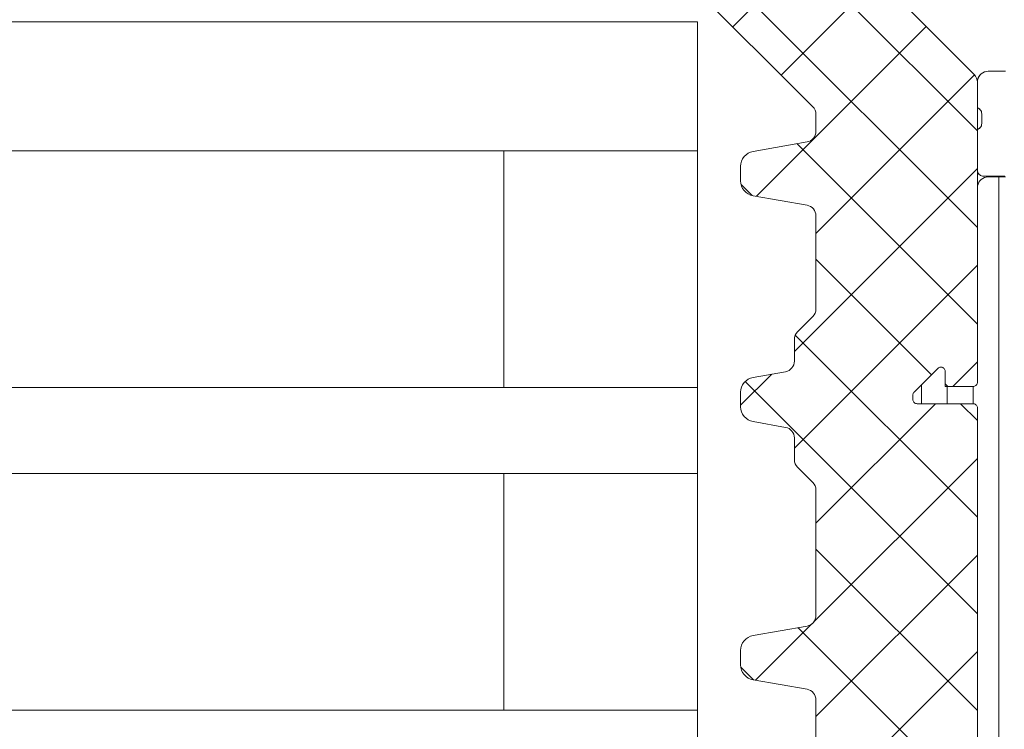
# Model space of a CAD drawing. Header units: metres. Extents: x 69 to 122.5, y -21.4 to -4.6.
# Tile 38 of 250: x 73.3525 to 73.3982, y -17.8864 to -17.8534. Entities that reach past the tile are written whole.
import ezdxf

# ---------------------------------------------------------------- set-up
doc = ezdxf.new("R2010")
doc.units = ezdxf.units.M
doc.header["$LTSCALE"] = 0.02
doc.layers.add('032_Metallarbeiten-Fenster', color=7, linetype='Continuous', lineweight=5)

msp = doc.modelspace()

# ---------------------------------------------------------------- linework, layer by layer
at = {"layer": '032_Metallarbeiten-Fenster', "color": 251, "linetype": 'Continuous', "lineweight": 9, "true_color": 0x555555}
for p, q in [((73.397, -17.858606), (73.383033, -17.844639)), ((73.397, -17.863096), (73.3802, -17.846296)), ((73.385636, -17.853767), (73.390132, -17.84927)), ((73.387881, -17.856012), (73.392377, -17.851516)), ((73.386732, -17.861651), (73.394622, -17.853761)), ((73.3895, -17.863373), (73.396866, -17.856007)), ((73.397, -17.867586), (73.388621, -17.859207)), ((73.3885, -17.868863), (73.397, -17.860363)), ((73.398, -17.91683), (73.398, -17.86075)), ((73.386536, -17.861612), (73.386022, -17.861098)), ((73.3885, -17.873353), (73.397, -17.864853)), ((73.394865, -17.869942), (73.3895, -17.864576)), ((73.397, -17.876566), (73.38854, -17.868107)), ((73.395853, -17.87049), (73.397, -17.869343)), ((73.386, -17.871363), (73.387449, -17.869913)), ((73.397, -17.881057), (73.386207, -17.870263)), ((73.3944, -17.87129), (73.3944, -17.870407)), ((73.3956, -17.87129), (73.3956, -17.870462)), ((73.3968, -17.87129), (73.3968, -17.87049)), ((73.3895, -17.876843), (73.395053, -17.87129)), ((73.397, -17.872076), (73.396214, -17.87129)), ((73.389391, -17.881442), (73.397, -17.873833)), ((73.397, -17.885547), (73.3895, -17.878047)), ((73.3895, -17.885823), (73.397, -17.878323)), ((73.38669, -17.884143), (73.38931, -17.881523)), ((73.397, -17.890037), (73.388663, -17.881699)), ((73.3895, -17.890313), (73.397, -17.882813)), ((73.3866, -17.884127), (73.386009, -17.883536))]:
    msp.add_line(p, q, dxfattribs=at)
at = {"layer": '032_Metallarbeiten-Fenster', "color": 4, "lineweight": 5, "true_color": 0x00ffff}
for p, q in [((73.384, -17.85354), (73.3325, -17.85354)), ((73.384, -17.85354), (73.384, -17.89154)), ((73.3325, -17.85954), (73.384, -17.85954)), ((73.375, -17.85954), (73.375, -17.87054)), ((73.384, -17.87054), (73.3325, -17.87054)), ((73.375, -17.87054), (73.384, -17.87054)), ((73.3325, -17.87454), (73.384, -17.87454)), ((73.375, -17.88554), (73.375, -17.87454)), ((73.375, -17.87454), (73.384, -17.87454)), ((73.3325, -17.88554), (73.384, -17.88554))]:
    msp.add_line(p, q, dxfattribs=at)
at = {"layer": '032_Metallarbeiten-Fenster', "lineweight": 5}
for p, q in [((73.374999, -17.85954), (73.374999, -17.87054)), ((73.384, -17.85954), (73.384, -17.87054)), ((73.374999, -17.87454), (73.374999, -17.88554)), ((73.384, -17.87454), (73.384, -17.88554))]:
    msp.add_line(p, q, dxfattribs=at)
at = {"layer": '032_Metallarbeiten-Fenster', "linetype": 'Continuous', "lineweight": 5}
for points in [[(73.397, -17.90609), (73.397, -17.87149), (73.397, -17.87149), (73.396997, -17.871455), (73.396988, -17.871422), (73.396973, -17.87139), (73.396953, -17.871362), (73.396928, -17.871337), (73.3969, -17.871317), (73.396868, -17.871302), (73.396835, -17.871293), (73.3968, -17.87129), (73.3942, -17.87129), (73.3942, -17.87129), (73.394165, -17.871287), (73.394132, -17.871278), (73.3941, -17.871263), (73.394071, -17.871243), (73.394047, -17.871219), (73.394027, -17.87119), (73.394012, -17.871158), (73.394003, -17.871125), (73.394, -17.87109), (73.394, -17.87089), (73.394, -17.87089), (73.394002, -17.870859), (73.39401, -17.870828), (73.394022, -17.870799), (73.394038, -17.870773), (73.394059, -17.870749), (73.395159, -17.869649), (73.395159, -17.869649), (73.395186, -17.869625), (73.395218, -17.869608), (73.395252, -17.869596), (73.395288, -17.86959), (73.395324, -17.869592), (73.395359, -17.869599), (73.395393, -17.869613), (73.395423, -17.869633), (73.39545, -17.869657), (73.395471, -17.869687), (73.395487, -17.869719), (73.395497, -17.869754), (73.3955, -17.86979), (73.3955, -17.87049), (73.3968, -17.87049), (73.3968, -17.87049), (73.396835, -17.870487), (73.396868, -17.870478), (73.3969, -17.870463), (73.396928, -17.870443), (73.396953, -17.870419), (73.396973, -17.87039), (73.396988, -17.870358), (73.396997, -17.870325), (73.397, -17.87029), (73.397, -17.856346), (73.397, -17.856346), (73.39699, -17.856248), (73.396962, -17.856154), (73.396916, -17.856068), (73.396853, -17.855992), (73.385646, -17.844785)], [(73.383654, -17.851785), (73.389354, -17.857485), (73.389354, -17.857485), (73.389416, -17.85756), (73.389462, -17.857647), (73.38949, -17.857741), (73.3895, -17.857838), (73.3895, -17.858632), (73.3895, -17.858632), (73.389492, -17.858719), (73.38947, -17.858803), (73.389433, -17.858882), (73.389383, -17.858954), (73.389321, -17.859015), (73.38925, -17.859065), (73.389171, -17.859102), (73.389087, -17.859125), (73.386578, -17.859567), (73.386578, -17.859567), (73.386461, -17.859599), (73.38635, -17.85965), (73.38625, -17.85972), (73.386164, -17.859806), (73.386094, -17.859906), (73.386042, -17.860017), (73.386011, -17.860135), (73.386, -17.860256), (73.386, -17.860934), (73.386, -17.860934), (73.386011, -17.861056), (73.386042, -17.861174), (73.386094, -17.861284), (73.386164, -17.861384), (73.38625, -17.86147), (73.38635, -17.86154), (73.386461, -17.861592), (73.386578, -17.861624), (73.389087, -17.862066), (73.389087, -17.862066), (73.389171, -17.862088), (73.38925, -17.862125), (73.389321, -17.862175), (73.389383, -17.862237), (73.389433, -17.862308), (73.38947, -17.862387), (73.389492, -17.862471), (73.3895, -17.862558), (73.3895, -17.866888), (73.3895, -17.866888), (73.38949, -17.866986), (73.389462, -17.867079), (73.389416, -17.867166), (73.389354, -17.867242), (73.388646, -17.867949), (73.388646, -17.867949), (73.388584, -17.868025), (73.388538, -17.868111), (73.38851, -17.868205), (73.3885, -17.868302), (73.3885, -17.869309), (73.3885, -17.869309), (73.388492, -17.869395), (73.38847, -17.86948), (73.388433, -17.869559), (73.388383, -17.86963), (73.388321, -17.869692), (73.38825, -17.869742), (73.388171, -17.869778), (73.388087, -17.869801), (73.386578, -17.870067), (73.386578, -17.870067), (73.386461, -17.870099), (73.38635, -17.87015), (73.38625, -17.87022), (73.386164, -17.870306), (73.386094, -17.870406), (73.386042, -17.870517), (73.386011, -17.870635), (73.386, -17.870756), (73.386, -17.871434), (73.386, -17.871434), (73.386011, -17.871556), (73.386042, -17.871674), (73.386094, -17.871784), (73.386164, -17.871884), (73.38625, -17.87197), (73.38635, -17.87204), (73.386461, -17.872092), (73.386578, -17.872124), (73.388087, -17.87239), (73.388087, -17.87239), (73.388171, -17.872412), (73.38825, -17.872449), (73.388321, -17.872499), (73.388383, -17.872561), (73.388433, -17.872632), (73.38847, -17.872711), (73.388492, -17.872795), (73.3885, -17.872882), (73.3885, -17.873888), (73.3885, -17.873888), (73.38851, -17.873986), (73.388538, -17.874079), (73.388584, -17.874166), (73.388646, -17.874242), (73.389354, -17.874949), (73.389354, -17.874949), (73.389416, -17.875025), (73.389462, -17.875111), (73.38949, -17.875205), (73.3895, -17.875302), (73.3895, -17.881132), (73.3895, -17.881132), (73.389492, -17.881219), (73.38947, -17.881303), (73.389433, -17.881382), (73.389383, -17.881454), (73.389321, -17.881515), (73.38925, -17.881565), (73.389171, -17.881602), (73.389087, -17.881625), (73.386578, -17.882067), (73.386578, -17.882067), (73.386461, -17.882099), (73.38635, -17.88215), (73.38625, -17.88222), (73.386164, -17.882306), (73.386094, -17.882406), (73.386042, -17.882517), (73.386011, -17.882635), (73.386, -17.882756), (73.386, -17.883434), (73.386, -17.883434), (73.386011, -17.883556), (73.386042, -17.883674), (73.386094, -17.883784), (73.386164, -17.883884), (73.38625, -17.88397), (73.38635, -17.88404), (73.386461, -17.884092), (73.386578, -17.884124), (73.389087, -17.884566), (73.389087, -17.884566), (73.389171, -17.884588), (73.38925, -17.884625), (73.389321, -17.884675), (73.389383, -17.884737), (73.389433, -17.884808), (73.38947, -17.884887), (73.389492, -17.884971), (73.3895, -17.885058), (73.3895, -17.893132)], [(73.3983, -17.85584), (73.3975, -17.85584), (73.397402, -17.85585), (73.397309, -17.855878), (73.397222, -17.855924), (73.397146, -17.855987), (73.397084, -17.856062), (73.397038, -17.856149), (73.39701, -17.856243), (73.397, -17.85634), (73.397, -17.85754), (73.397042, -17.857556), (73.397081, -17.857579), (73.397116, -17.857608), (73.397146, -17.857643), (73.39717, -17.857682), (73.397187, -17.857724), (73.397197, -17.857768), (73.3972, -17.857813), (73.3972, -17.858267), (73.397197, -17.858312), (73.397187, -17.858356), (73.39717, -17.858399), (73.397146, -17.858437), (73.397116, -17.858472), (73.397081, -17.858501), (73.397042, -17.858524), (73.397, -17.85854), (73.397, -17.86042), (73.397006, -17.860479), (73.397023, -17.860535), (73.39705, -17.860587), (73.397088, -17.860632), (73.397133, -17.860669), (73.397185, -17.860697), (73.397241, -17.860714), (73.3973, -17.86072), (73.39828, -17.86072)], [(73.39831, -17.86075), (73.3975, -17.86075), (73.3975, -17.86075), (73.397413, -17.860758), (73.397329, -17.86078), (73.39725, -17.860817), (73.397179, -17.860867), (73.397117, -17.860929), (73.397067, -17.861), (73.39703, -17.861079), (73.397008, -17.861163), (73.397, -17.86125), (73.397, -17.87029), (73.397, -17.87029), (73.396997, -17.870325), (73.396988, -17.870358), (73.396973, -17.87039), (73.396953, -17.870419), (73.396928, -17.870443), (73.3969, -17.870463), (73.396868, -17.870478), (73.396835, -17.870487), (73.3968, -17.87049), (73.3957, -17.87049), (73.3957, -17.87049), (73.395661, -17.870486), (73.395623, -17.870475), (73.395589, -17.870456), (73.395559, -17.870431), (73.395534, -17.870401), (73.395515, -17.870367), (73.395504, -17.870329), (73.3955, -17.87029), (73.3955, -17.86979), (73.3955, -17.86979), (73.395497, -17.869754), (73.395487, -17.869719), (73.395471, -17.869687), (73.39545, -17.869657), (73.395423, -17.869633), (73.395393, -17.869613), (73.395359, -17.869599), (73.395324, -17.869592), (73.395288, -17.86959), (73.395252, -17.869596), (73.395218, -17.869608), (73.395186, -17.869625), (73.395159, -17.869649), (73.394059, -17.870749), (73.394059, -17.870749), (73.394038, -17.870773), (73.394022, -17.870799), (73.39401, -17.870828), (73.394002, -17.870859), (73.394, -17.87089), (73.394, -17.87109), (73.394, -17.87109), (73.394003, -17.871125), (73.394012, -17.871158), (73.394027, -17.87119), (73.394047, -17.871219), (73.394071, -17.871243), (73.3941, -17.871263), (73.394132, -17.871278), (73.394165, -17.871287), (73.3942, -17.87129), (73.3968, -17.87129), (73.3968, -17.87129), (73.396835, -17.871293), (73.396868, -17.871302), (73.3969, -17.871317), (73.396928, -17.871337), (73.396953, -17.871362), (73.396973, -17.87139), (73.396988, -17.871422), (73.396997, -17.871455), (73.397, -17.87149), (73.397, -17.90609)]]:
    msp.add_lwpolyline(points, dxfattribs=at)
at = {"layer": '032_Metallarbeiten-Fenster', "lineweight": 5}
for points in [[(73.397, -17.90609), (73.397, -17.87149), (73.397, -17.87149), (73.396997, -17.871455), (73.396988, -17.871422), (73.396973, -17.87139), (73.396953, -17.871362), (73.396928, -17.871337), (73.3969, -17.871317), (73.396868, -17.871302), (73.396835, -17.871293), (73.3968, -17.87129), (73.3942, -17.87129), (73.3942, -17.87129), (73.394165, -17.871287), (73.394132, -17.871278), (73.3941, -17.871263), (73.394071, -17.871243), (73.394047, -17.871219), (73.394027, -17.87119), (73.394012, -17.871158), (73.394003, -17.871125), (73.394, -17.87109), (73.394, -17.87089), (73.394, -17.87089), (73.394002, -17.870859), (73.39401, -17.870828), (73.394022, -17.870799), (73.394038, -17.870773), (73.394059, -17.870749), (73.395159, -17.869649), (73.395159, -17.869649), (73.395186, -17.869625), (73.395218, -17.869608), (73.395252, -17.869596), (73.395288, -17.86959), (73.395324, -17.869592), (73.395359, -17.869599), (73.395393, -17.869613), (73.395423, -17.869633), (73.39545, -17.869657), (73.395471, -17.869687), (73.395487, -17.869719), (73.395497, -17.869754), (73.3955, -17.86979), (73.3955, -17.87049), (73.3968, -17.87049), (73.3968, -17.87049), (73.396835, -17.870487), (73.396868, -17.870478), (73.3969, -17.870463), (73.396928, -17.870443), (73.396953, -17.870419), (73.396973, -17.87039), (73.396988, -17.870358), (73.396997, -17.870325), (73.397, -17.87029), (73.397, -17.856346), (73.397, -17.856346), (73.39699, -17.856248), (73.396962, -17.856154), (73.396916, -17.856068), (73.396853, -17.855992), (73.385646, -17.844785)], [(73.383654, -17.851785), (73.389354, -17.857485), (73.389354, -17.857485), (73.389416, -17.85756), (73.389462, -17.857647), (73.38949, -17.857741), (73.3895, -17.857838), (73.3895, -17.858632), (73.3895, -17.858632), (73.389492, -17.858719), (73.38947, -17.858803), (73.389433, -17.858882), (73.389383, -17.858954), (73.389321, -17.859015), (73.38925, -17.859065), (73.389171, -17.859102), (73.389087, -17.859125), (73.386578, -17.859567), (73.386578, -17.859567), (73.386461, -17.859599), (73.38635, -17.85965), (73.38625, -17.85972), (73.386164, -17.859806), (73.386094, -17.859906), (73.386042, -17.860017), (73.386011, -17.860135), (73.386, -17.860256), (73.386, -17.860934), (73.386, -17.860934), (73.386011, -17.861056), (73.386042, -17.861174), (73.386094, -17.861284), (73.386164, -17.861384), (73.38625, -17.86147), (73.38635, -17.86154), (73.386461, -17.861592), (73.386578, -17.861624), (73.389087, -17.862066), (73.389087, -17.862066), (73.389171, -17.862088), (73.38925, -17.862125), (73.389321, -17.862175), (73.389383, -17.862237), (73.389433, -17.862308), (73.38947, -17.862387), (73.389492, -17.862471), (73.3895, -17.862558), (73.3895, -17.866888), (73.3895, -17.866888), (73.38949, -17.866986), (73.389462, -17.867079), (73.389416, -17.867166), (73.389354, -17.867242), (73.388646, -17.867949), (73.388646, -17.867949), (73.388584, -17.868025), (73.388538, -17.868111), (73.38851, -17.868205), (73.3885, -17.868302), (73.3885, -17.869309), (73.3885, -17.869309), (73.388492, -17.869395), (73.38847, -17.86948), (73.388433, -17.869559), (73.388383, -17.86963), (73.388321, -17.869692), (73.38825, -17.869742), (73.388171, -17.869778), (73.388087, -17.869801), (73.386578, -17.870067), (73.386578, -17.870067), (73.386461, -17.870099), (73.38635, -17.87015), (73.38625, -17.87022), (73.386164, -17.870306), (73.386094, -17.870406), (73.386042, -17.870517), (73.386011, -17.870635), (73.386, -17.870756), (73.386, -17.871434), (73.386, -17.871434), (73.386011, -17.871556), (73.386042, -17.871674), (73.386094, -17.871784), (73.386164, -17.871884), (73.38625, -17.87197), (73.38635, -17.87204), (73.386461, -17.872092), (73.386578, -17.872124), (73.388087, -17.87239), (73.388087, -17.87239), (73.388171, -17.872412), (73.38825, -17.872449), (73.388321, -17.872499), (73.388383, -17.872561), (73.388433, -17.872632), (73.38847, -17.872711), (73.388492, -17.872795), (73.3885, -17.872882), (73.3885, -17.873888), (73.3885, -17.873888), (73.38851, -17.873986), (73.388538, -17.874079), (73.388584, -17.874166), (73.388646, -17.874242), (73.389354, -17.874949), (73.389354, -17.874949), (73.389416, -17.875025), (73.389462, -17.875111), (73.38949, -17.875205), (73.3895, -17.875302), (73.3895, -17.881132), (73.3895, -17.881132), (73.389492, -17.881219), (73.38947, -17.881303), (73.389433, -17.881382), (73.389383, -17.881454), (73.389321, -17.881515), (73.38925, -17.881565), (73.389171, -17.881602), (73.389087, -17.881625), (73.386578, -17.882067), (73.386578, -17.882067), (73.386461, -17.882099), (73.38635, -17.88215), (73.38625, -17.88222), (73.386164, -17.882306), (73.386094, -17.882406), (73.386042, -17.882517), (73.386011, -17.882635), (73.386, -17.882756), (73.386, -17.883434), (73.386, -17.883434), (73.386011, -17.883556), (73.386042, -17.883674), (73.386094, -17.883784), (73.386164, -17.883884), (73.38625, -17.88397), (73.38635, -17.88404), (73.386461, -17.884092), (73.386578, -17.884124), (73.389087, -17.884566), (73.389087, -17.884566), (73.389171, -17.884588), (73.38925, -17.884625), (73.389321, -17.884675), (73.389383, -17.884737), (73.389433, -17.884808), (73.38947, -17.884887), (73.389492, -17.884971), (73.3895, -17.885058), (73.3895, -17.893132)], [(73.384, -17.85354), (72.404426, -17.85354), (72.404426, -17.89154), (73.384, -17.89154)], [(73.3983, -17.85584), (73.3975, -17.85584), (73.3975, -17.85584), (73.397413, -17.855848), (73.397329, -17.85587), (73.39725, -17.855907), (73.397179, -17.855957), (73.397117, -17.856019), (73.397067, -17.85609), (73.39703, -17.856169), (73.397008, -17.856253), (73.397, -17.85634), (73.397, -17.85754), (73.397, -17.85754), (73.397048, -17.857559), (73.397092, -17.857587), (73.39713, -17.857623), (73.39716, -17.857664), (73.397183, -17.857711), (73.397196, -17.857761), (73.3972, -17.857813), (73.3972, -17.858267), (73.3972, -17.858267), (73.397196, -17.858319), (73.397183, -17.858369), (73.39716, -17.858416), (73.39713, -17.858457), (73.397092, -17.858493), (73.397048, -17.858521), (73.397, -17.85854), (73.397, -17.86042), (73.397, -17.86042), (73.397004, -17.860472), (73.397018, -17.860523), (73.39704, -17.86057), (73.39707, -17.860613), (73.397107, -17.86065), (73.39715, -17.86068), (73.397197, -17.860702), (73.397248, -17.860716), (73.3973, -17.86072), (73.39828, -17.86072)], [(73.39831, -17.86075), (73.3975, -17.86075), (73.3975, -17.86075), (73.397413, -17.860758), (73.397329, -17.86078), (73.39725, -17.860817), (73.397179, -17.860867), (73.397117, -17.860929), (73.397067, -17.861), (73.39703, -17.861079), (73.397008, -17.861163), (73.397, -17.86125), (73.397, -17.87029), (73.397, -17.87029), (73.396997, -17.870325), (73.396988, -17.870358), (73.396973, -17.87039), (73.396953, -17.870419), (73.396928, -17.870443), (73.3969, -17.870463), (73.396868, -17.870478), (73.396835, -17.870487), (73.3968, -17.87049), (73.3957, -17.87049), (73.3957, -17.87049), (73.395661, -17.870486), (73.395623, -17.870475), (73.395589, -17.870456), (73.395559, -17.870431), (73.395534, -17.870401), (73.395515, -17.870367), (73.395504, -17.870329), (73.3955, -17.87029), (73.3955, -17.86979), (73.3955, -17.86979), (73.395497, -17.869754), (73.395487, -17.869719), (73.395471, -17.869687), (73.39545, -17.869657), (73.395423, -17.869633), (73.395393, -17.869613), (73.395359, -17.869599), (73.395324, -17.869592), (73.395288, -17.86959), (73.395252, -17.869596), (73.395218, -17.869608), (73.395186, -17.869625), (73.395159, -17.869649), (73.394059, -17.870749), (73.394059, -17.870749), (73.394038, -17.870773), (73.394022, -17.870799), (73.39401, -17.870828), (73.394002, -17.870859), (73.394, -17.87089), (73.394, -17.87109), (73.394, -17.87109), (73.394003, -17.871125), (73.394012, -17.871158), (73.394027, -17.87119), (73.394047, -17.871219), (73.394071, -17.871243), (73.3941, -17.871263), (73.394132, -17.871278), (73.394165, -17.871287), (73.3942, -17.87129), (73.3968, -17.87129), (73.3968, -17.87129), (73.396835, -17.871293), (73.396868, -17.871302), (73.3969, -17.871317), (73.396928, -17.871337), (73.396953, -17.871362), (73.396973, -17.87139), (73.396988, -17.871422), (73.396997, -17.871455), (73.397, -17.87149), (73.397, -17.90609)]]:
    msp.add_lwpolyline(points, dxfattribs=at)
at = {"layer": '032_Metallarbeiten-Fenster', "color": 7, "linetype": 'Continuous', "lineweight": 5}
for points in [[(72.404426, -17.85354), (73.384, -17.85354), (73.384, -17.85954), (72.404426, -17.85954)], [(72.404426, -17.87054), (73.384, -17.87054), (73.384, -17.87454), (72.404426, -17.87454)], [(72.404426, -17.88554), (73.384, -17.88554), (73.384, -17.89154), (72.404426, -17.89154)]]:
    msp.add_lwpolyline(points, close=True, dxfattribs=at)

doc.saveas('drawing.dxf')
